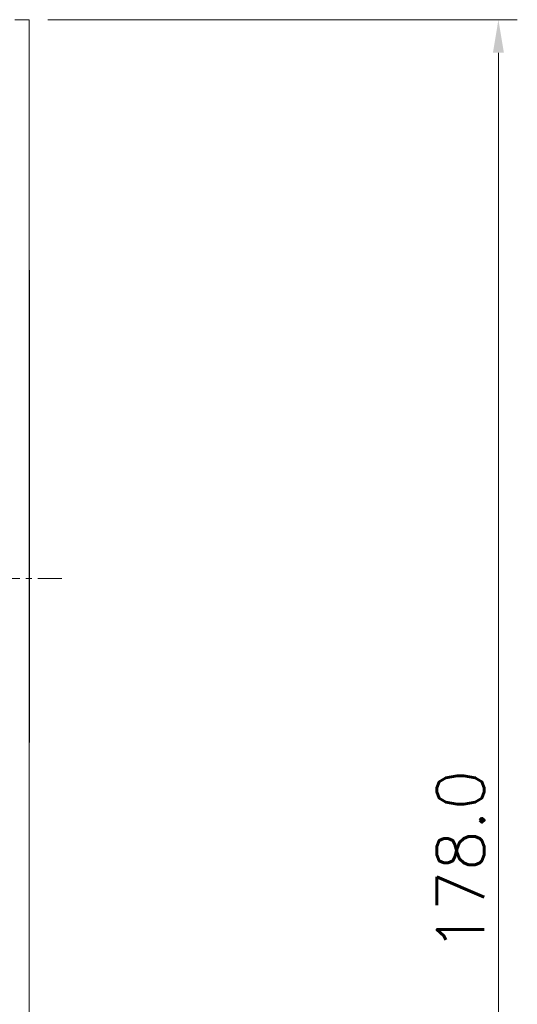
# Model space of a CAD drawing. Header units: inches. Extents: x -123 to 4816, y -2998 to 548.
# Tile 126 of 148: x 4320 to 4373, y 260 to 364. Entities that reach past the tile are written whole.
import ezdxf

# ---------------------------------------------------------------- set-up
doc = ezdxf.new("R2010")
doc.units = ezdxf.units.IN
doc.header["$MEASUREMENT"] = 0
doc.linetypes.add('CENTER2', pattern=[28.575, 19.05, -3.175, 3.175, -3.175])
doc.layers.get('0').update_dxf_attribs({"lineweight": 0})
doc.layers.get('Defpoints').update_dxf_attribs({"lineweight": 0})
doc.layers.add('Center', color=1, linetype='CENTER2', lineweight=0)
doc.layers.add('Dimension', color=2, linetype='Continuous', lineweight=9)
doc.styles.add('ROMANS', font='romans')
doc.dimstyles.new('yutana', dxfattribs={"dimtxt": 3.5, "dimasz": 3.5, "dimexe": 2, "dimexo": 2, "dimgap": 1.5, "dimtad": 1, "dimdec": 1, "dimzin": 0, "dimdsep": 46, "dimtxsty": 'Standard', "dimcen": 0, "dimadec": 0, "dimazin": 0, "dimtp": 0.01, "dimtm": 0.01, "dimtfac": 1, "dimtdec": 1, "dimtmove": 0, "dimatfit": 3, "dimfxl": 1, "dimtolj": 1, "dimtzin": 0, "dimlwd": 0, "dimlwe": 0, "dimarcsym": 0})

# ---------------------------------------------------------------- blocks, each defined once
blk = doc.blocks.new('*D986')
at = {"layer": 'Defpoints', "color": 0}
for p in [(4321.07, 364.45), (4321.07, 186.45), (4370.74, 186.45)]:
    blk.add_point(p, dxfattribs=at)
at = {"layer": 'Dimension', "color": 0, "lineweight": 0}
for p, q in [((4323.07, 364.45), (4372.74, 364.45)), ((4370.74, 360.95), (4370.74, 189.95)), ((4323.07, 186.45), (4372.74, 186.45))]:
    blk.add_line(p, q, dxfattribs=at)
at = {"layer": 'Dimension', "color": 0}
for points in [[(4371.32, 360.95), (4370.16, 360.95), (4370.74, 364.45)], [(4370.16, 189.95), (4371.32, 189.95), (4370.74, 186.45)]]:
    blk.add_solid(points, dxfattribs=at)
at = {"layer": 'Dimension', "color": 0, "insert": (4366.74, 275.45), "char_height": 5, "attachment_point": 5, "rotation": 90, "style": 'ROMANS'}
blk.add_mtext('\\A1;178.0', dxfattribs=at)

msp = doc.modelspace()

# ---------------------------------------------------------------- linework, layer by layer
at = {"color": 7, "linetype": 'Continuous'}
for p, q in [((4321.071, 364.449), (4319.571, 364.449)), ((4321.071, 364.449), (4321.071, 186.449)), ((4321.121, 337.949), (4321.071, 337.949)), ((4321.121, 337.949), (4321.121, 287.949)), ((4321.121, 287.949), (4321.071, 287.949))]:
    msp.add_line(p, q, dxfattribs=at)
at = {"layer": 'Center', "color": 1, "linetype": 'CENTER2', "ltscale": 0.2}
msp.add_line((4219.115, 305.338), (4324.527, 305.335), dxfattribs=at)

# ---------------------------------------------------------------- dimensions: what is measured, and where the dimension line sits
at = {"layer": 'Dimension'}
dim = msp.add_linear_dim(base=(4370.741, 186.449), p1=(4321.071, 364.449), p2=(4321.071, 186.449), angle=90, dimstyle='yutana', override={"dimtxt": 5, "dimtxsty": 'ROMANS'}, dxfattribs=at)
dim.commit()
dim.dimension.update_dxf_attribs({"geometry": '*D986', "text_midpoint": (4366.741, 275.449)})

doc.saveas('drawing.dxf')
